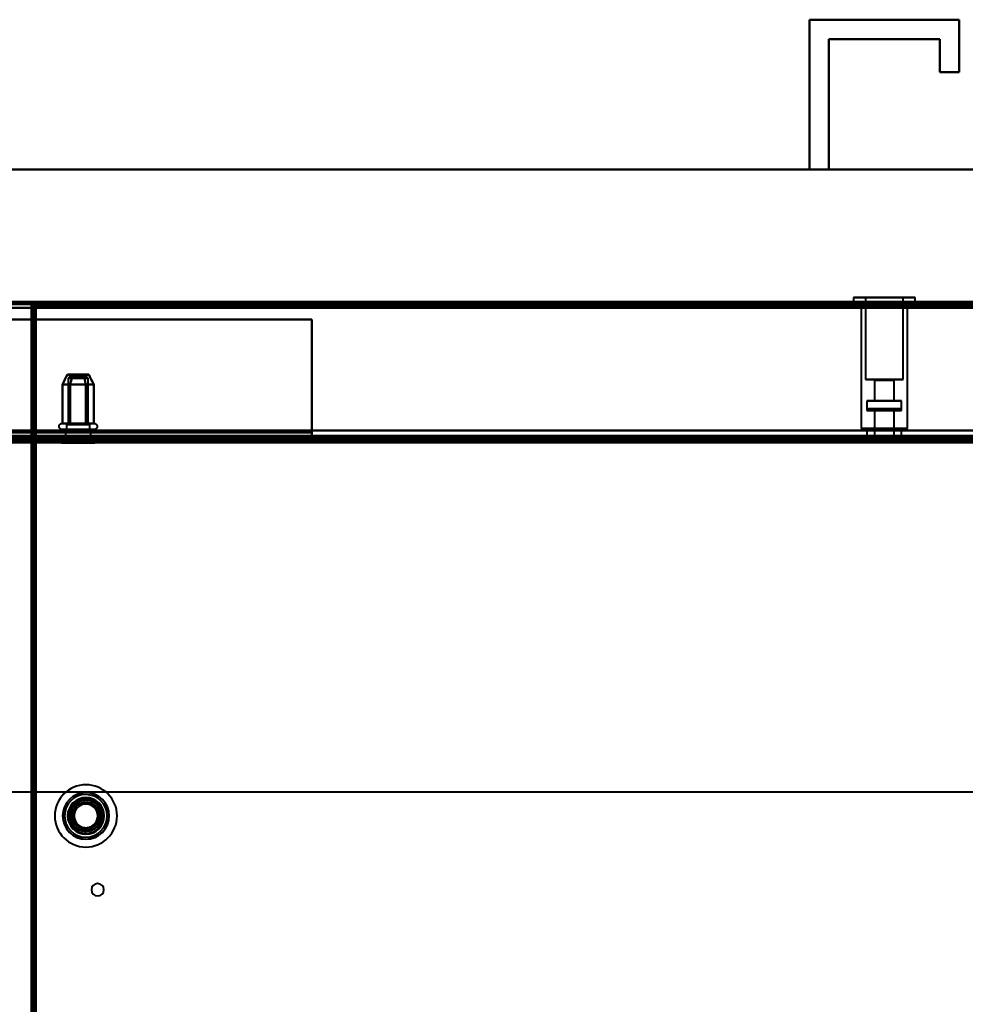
# Model space of a CAD drawing. Header units: millimetres. Extents: x -1352 to 2139, y -120 to 936.
# Tile 35 of 68: x -222 to 21, y 683 to 936. Entities that reach past the tile are written whole.
import ezdxf

# ---------------------------------------------------------------- set-up
doc = ezdxf.new("R2010")
doc.units = ezdxf.units.MM
doc.layers.add('A-GENM', color=13, linetype='Continuous', lineweight=40)
doc.layers.add('G-IMPT', color=8, linetype='Continuous', lineweight=40)

# ---------------------------------------------------------------- blocks, each defined once
blk = doc.blocks.new('NEXA 400 CALQUES_dwg-748074-Avant')
at = {"layer": 'G-IMPT'}
for p, q in [((534.4, 863.37), (-534.4, 863.37)), ((-219, 862.77), (-219, 128.97)), ((-218.4, 862.77), (-219, 862.77)), ((-219, 862.77), (-218.4, 862.77)), ((534.4, 863.37), (-218.4, 863.37)), ((-218.4, 863.37), (-218.4, 862.77)), ((-218.4, 862.77), (-218.4, 863.37)), ((-217.9, 862.87), (-217.9, 862.27)), ((-217.9, 862.27), (-217.9, 862.87)), ((-7.95, 864.47), (-7.95, 863.37)), ((3.05, 864.47), (-7.95, 864.47)), ((-7.95, 864.47), (3.05, 864.47)), ((3.05, 863.37), (-7.95, 863.37)), ((-7.95, 863.37), (3.05, 863.37)), ((-6, 863.37), (-6, 862.87)), ((0, 863.37), (-6, 863.37)), ((0, 863.37), (-6, 863.37)), ((-6, 862.87), (0, 862.87)), ((0, 862.87), (-6, 862.87)), ((-5.95, 863.37), (-5.95, 830.87)), ((-5.95, 863.37), (2.28, 863.37)), ((-4.85, 864.47), (-4.85, 843.47)), ((1.86, 864.47), (-4.85, 864.47)), ((-4.85, 864.47), (1.86, 864.47)), ((7.95, 864.47), (-3.05, 864.47)), ((-3.05, 864.47), (7.95, 864.47)), ((7.95, 863.37), (-3.05, 863.37)), ((-3.05, 863.37), (7.95, 863.37)), ((-2.28, 863.37), (5.95, 863.37)), ((4.85, 864.47), (-1.86, 864.47)), ((-1.86, 864.47), (4.85, 864.47)), ((6, 863.37), (0, 863.37)), ((0, 862.87), (6, 862.87)), ((6, 862.87), (0, 862.87)), ((4.85, 843.47), (4.85, 864.47)), ((5.95, 830.87), (5.95, 863.37)), ((6, 862.87), (6, 863.37)), ((7.95, 863.37), (7.95, 864.47)), ((-217.9, 862.27), (-218.5, 862.27)), ((-218.5, 862.27), (-217.9, 862.27)), ((-209.55, 843.76), (-209.55, 831.87)), ((-209.55, 843.76), (-205.73, 843.76)), ((-205.73, 843.76), (-209.55, 843.76)), ((-209.33, 844.76), (-209.33, 844.26)), ((-204.88, 844.76), (-209.33, 844.76)), ((-209.33, 844.76), (-204.88, 844.76)), ((-204.88, 844.26), (-209.33, 844.26)), ((-209.33, 844.26), (-204.88, 844.26)), ((-204.67, 844.76), (-209.12, 844.76)), ((-209.12, 844.76), (-204.67, 844.76)), ((-204.67, 844.26), (-209.12, 844.26)), ((-209.12, 844.26), (-204.67, 844.26)), ((-208.27, 843.76), (-204.45, 843.76)), ((-204.45, 843.76), (-208.27, 843.76)), ((-204.67, 844.26), (-204.67, 844.76)), ((-204.45, 831.87), (-204.45, 843.76)), ((1.86, 843.47), (-4.85, 843.47)), ((-4.85, 843.47), (1.86, 843.47)), ((-2.75, 843.47), (-2.55, 843.27)), ((1.05, 843.47), (-2.75, 843.47)), ((-2.75, 843.47), (1.05, 843.47)), ((-2.55, 843.27), (-2.55, 837.97)), ((0.98, 843.27), (-2.55, 843.27)), ((-2.55, 843.27), (0.98, 843.27)), ((4.85, 843.47), (-1.86, 843.47)), ((-1.86, 843.47), (4.85, 843.47)), ((2.75, 843.47), (-1.05, 843.47)), ((-1.05, 843.47), (2.75, 843.47)), ((2.55, 843.27), (-0.98, 843.27)), ((-0.98, 843.27), (2.55, 843.27)), ((2.55, 843.27), (2.75, 843.47)), ((2.55, 837.97), (2.55, 843.27)), ((-4.45, 837.97), (-4.45, 835.47)), ((1.7, 837.97), (-4.45, 837.97)), ((-4.45, 837.97), (1.7, 837.97)), ((0.98, 837.97), (-2.55, 837.97)), ((-2.55, 837.97), (0.98, 837.97)), ((4.45, 837.97), (-1.7, 837.97)), ((-1.7, 837.97), (4.45, 837.97)), ((2.55, 837.97), (-0.98, 837.97)), ((-0.98, 837.97), (2.55, 837.97)), ((4.45, 835.47), (4.45, 837.97)), ((-4.05, 835.87), (-4.45, 835.47)), ((0, 835.47), (-4.45, 835.47)), ((-4.45, 835.47), (1.7, 835.47)), ((0, 835.87), (-4.05, 835.87)), ((-4.05, 835.87), (0, 835.87)), ((-2.75, 835.87), (-2.55, 835.67)), ((0, 835.87), (-2.75, 835.87)), ((-2.75, 835.87), (0, 835.87)), ((-2.55, 835.67), (-2.55, 828.37)), ((0.98, 835.67), (-2.55, 835.67)), ((-2.55, 835.67), (0, 835.67)), ((-1.7, 835.47), (0, 835.47)), ((2.36, 835.67), (-0.98, 835.67)), ((2.75, 835.87), (0, 835.87)), ((4.05, 835.87), (0, 835.87)), ((0, 835.87), (2.75, 835.87)), ((0, 835.87), (4.05, 835.87)), ((0, 835.67), (2.36, 835.67)), ((0, 835.67), (2.55, 835.67)), ((4.45, 835.47), (0, 835.47)), ((0, 835.47), (4.45, 835.47)), ((2.55, 835.67), (0.98, 835.67)), ((2.55, 835.67), (2.36, 835.67)), ((2.55, 835.67), (2.75, 835.87)), ((2.55, 828.37), (2.55, 835.67)), ((4.45, 835.47), (4.05, 835.87)), ((-211.1, 832.17), (-209.05, 832.17)), ((-210.55, 832.17), (-204.95, 832.17)), ((-209.05, 832.17), (-202.9, 832.17)), ((-209.05, 830.59), (-211.1, 830.59)), ((-204.95, 830.59), (-210.55, 830.59)), ((-210.25, 830.59), (-210.25, 828.17)), ((-210.25, 830.59), (-204.19, 830.59)), ((-208.63, 830.59), (-210.25, 830.59)), ((-210, 831.87), (-210, 830.59)), ((-210, 831.87), (-205.5, 831.87)), ((-208.5, 831.87), (-210, 831.87)), ((-210, 830.59), (-204.4, 830.59)), ((-204.4, 830.59), (-210, 830.59)), ((-209.81, 830.59), (-203.75, 830.59)), ((-205.38, 830.59), (-209.81, 830.59)), ((-204, 831.87), (-209.6, 831.87)), ((-209.6, 830.59), (-204, 830.59)), ((-204, 830.59), (-209.6, 830.59)), ((-209.55, 831.87), (-205.73, 831.87)), ((-205.73, 831.87), (-209.55, 831.87)), ((-202.9, 830.59), (-209.05, 830.59)), ((-203.75, 830.59), (-208.63, 830.59)), ((-208.5, 831.87), (-204, 831.87)), ((-204.4, 831.87), (-208.5, 831.87)), ((-208.27, 831.87), (-204.45, 831.87)), ((-204.45, 831.87), (-208.27, 831.87)), ((-204, 830.59), (-204, 831.87)), ((-203.75, 828.17), (-203.75, 830.59)), ((-147, 829.97), (-147, 828.87)), ((-147, 828.87), (-147, 829.97)), ((-5.95, 830.87), (-5.55, 830.47)), ((-5.95, 830.87), (2.28, 830.87)), ((2.28, 830.87), (-5.95, 830.87)), ((2.13, 830.47), (-5.55, 830.47)), ((-5.55, 830.47), (2.13, 830.47)), ((-4.45, 830.47), (-4.45, 828.37)), ((1.7, 830.47), (-4.45, 830.47)), ((-4.45, 830.47), (1.7, 830.47)), ((-2.28, 830.87), (5.95, 830.87)), ((5.95, 830.87), (-2.28, 830.87)), ((5.55, 830.47), (-2.13, 830.47)), ((-2.13, 830.47), (5.55, 830.47)), ((4.45, 830.47), (-1.7, 830.47)), ((-1.7, 830.47), (4.45, 830.47)), ((4.45, 828.37), (4.45, 830.47)), ((5.55, 830.47), (5.95, 830.87)), ((-533.9, 828.37), (533.9, 828.37)), ((498.9, 827.87), (-498.9, 827.87)), ((-297, 828.87), (-147, 828.87)), ((-211.25, 828.37), (-211.25, 827.17)), ((-211.25, 828.37), (-204.88, 828.37)), ((-204.88, 828.37), (-211.25, 828.37)), ((-210.25, 828.17), (-211.25, 827.17)), ((-211.25, 827.17), (-204.88, 827.17)), ((-204.88, 827.17), (-211.25, 827.17)), ((-210.25, 828.17), (-205.38, 828.17)), ((-205.38, 828.17), (-210.25, 828.17)), ((-209.13, 828.37), (-202.75, 828.37)), ((-202.75, 828.37), (-209.13, 828.37)), ((-209.13, 827.17), (-202.75, 827.17)), ((-202.75, 827.17), (-209.13, 827.17)), ((-208.63, 828.17), (-203.75, 828.17)), ((-203.75, 828.17), (-208.63, 828.17)), ((-202.75, 827.17), (-203.75, 828.17)), ((-202.75, 827.17), (-202.75, 828.37)), ((-6, 828.87), (-6, 828.37)), ((0, 828.87), (-6, 828.87)), ((-6, 828.87), (0, 828.87)), ((6, 828.37), (-6, 828.37)), ((6, 828.37), (-6, 828.37)), ((-6, 828.37), (0, 828.37)), ((1.7, 828.37), (-4.45, 828.37)), ((-4.45, 828.37), (4.45, 828.37)), ((-4.45, 828.37), (4.45, 828.37)), ((2.55, 828.37), (-2.55, 828.37)), ((2.55, 828.37), (-2.55, 828.37)), ((-2.55, 828.37), (0.98, 828.37)), ((-2.1, 828.37), (-2.1, 827.87)), ((0, 828.37), (-2.1, 828.37)), ((0, 828.37), (-2.1, 828.37)), ((-2.1, 828.37), (2.1, 828.37)), ((-2.1, 828.37), (2.1, 828.37)), ((0, 827.87), (-2.1, 827.87)), ((-2.1, 827.87), (0, 827.87)), ((4.45, 828.37), (-1.7, 828.37)), ((-1.6, 827.87), (-1.6, 827.37)), ((0, 827.87), (-1.6, 827.87)), ((-1.6, 827.87), (1.6, 827.87)), ((-1.6, 827.87), (1.6, 827.87)), ((1.6, 827.37), (-1.6, 827.37)), ((1.6, 827.37), (-1.6, 827.37)), ((-1.6, 827.37), (0, 827.37)), ((-0.98, 828.37), (2.55, 828.37)), ((6, 828.87), (0, 828.87)), ((0, 828.87), (6, 828.87)), ((2.1, 828.37), (0, 828.37)), ((0, 828.37), (6, 828.37)), ((0, 828.37), (6, 828.37)), ((1.6, 827.87), (0, 827.87)), ((1.6, 827.87), (0, 827.87)), ((2.1, 827.87), (0, 827.87)), ((0, 827.87), (2.1, 827.87)), ((0, 827.37), (1.6, 827.37)), ((0, 827.37), (1.6, 827.37)), ((0.98, 828.37), (2.55, 828.37)), ((1.6, 827.37), (1.6, 827.87)), ((4.45, 828.37), (1.7, 828.37)), ((2.1, 827.87), (2.1, 828.37)), ((6, 828.37), (6, 828.87)), ((573.39, 737.43), (-573.39, 737.43))]:
    blk.add_line(p, q, dxfattribs=at)
at = {"layer": 'G-IMPT', "flags": 128}
for points in [[(-534.4, 863.37), (-267.2, 863.37), (0, 863.37), (267.2, 863.37), (534.4, 863.37)], [(534.4, 863.37), (267.2, 863.37), (0, 863.37), (-267.2, 863.37), (-534.4, 863.37)], [(534.4, 863.37), (267.2, 863.37), (0, 863.37), (-267.2, 863.37), (-534.4, 863.37)], [(-534.4, 863.37), (-267.2, 863.37), (0, 863.37), (267.2, 863.37), (534.4, 863.37)], [(534.4, 862.87), (267.2, 862.87), (0, 862.87), (-267.2, 862.87), (-534.4, 862.87)], [(-534.4, 862.87), (-267.2, 862.87), (0, 862.87), (267.2, 862.87), (534.4, 862.87)], [(-534.4, 862.77), (-267.2, 862.77), (0, 862.77), (267.2, 862.77), (534.4, 862.77)], [(534.4, 862.77), (267.2, 862.77), (0, 862.77), (-267.2, 862.77), (-534.4, 862.77)], [(534.4, 862.77), (267.2, 862.77), (0, 862.77), (-267.2, 862.77), (-534.4, 862.77)], [(-534.4, 862.77), (-267.2, 862.77), (0, 862.77), (267.2, 862.77), (534.4, 862.77)], [(-534.4, 862.77), (-267.2, 862.77), (0, 862.77), (267.2, 862.77), (534.4, 862.77)], [(534.4, 862.77), (267.2, 862.77), (0, 862.77), (-267.2, 862.77), (-534.4, 862.77)], [(-219, 128.97), (-219, 312.42), (-219, 495.87), (-219, 679.32), (-219, 862.77)], [(-219, 862.77), (-218.88, 862.77), (-218.75, 862.77), (-218.63, 862.77), (-218.5, 862.77)], [(-219, 128.97), (-219, 312.42), (-219, 495.87), (-219, 679.32), (-219, 862.77)], [(-219, 862.77), (-219, 679.32), (-219, 495.87), (-219, 312.42), (-219, 128.97)], [(-218.5, 862.77), (-218.63, 862.77), (-218.75, 862.77), (-218.88, 862.77), (-219, 862.77)], [(-219, 862.77), (-219, 679.32), (-219, 495.87), (-219, 312.42), (-219, 128.97)], [(-218.5, 862.77), (-218.5, 862.65), (-218.5, 862.52), (-218.5, 862.4), (-218.5, 862.27)], [(-218.5, 862.27), (-218.5, 862.4), (-218.5, 862.52), (-218.5, 862.65), (-218.5, 862.77)], [(-218.5, 862.77), (-218.5, 679.32), (-218.5, 495.87), (-218.5, 312.42), (-218.5, 128.97)], [(-218.45, 862.77), (-218.46, 862.77), (-218.48, 862.77), (-218.49, 862.77), (-218.5, 862.77)], [(-218.4, 862.77), (-218.41, 862.77), (-218.43, 862.77), (-218.44, 862.77), (-218.45, 862.77)], [(-218.4, 862.87), (-218.4, 863), (-218.4, 863.12), (-218.4, 863.25), (-218.4, 863.37)], [(-218.4, 863.37), (-30.2, 863.37), (158, 863.37), (346.2, 863.37), (534.4, 863.37)], [(-218.4, 863.37), (-218.4, 863.25), (-218.4, 863.12), (-218.4, 863), (-218.4, 862.87)], [(-218.4, 863.37), (-30.2, 863.37), (158, 863.37), (346.2, 863.37), (534.4, 863.37)], [(534.4, 863.37), (346.2, 863.37), (158, 863.37), (-30.2, 863.37), (-218.4, 863.37)], [(534.4, 863.37), (346.2, 863.37), (158, 863.37), (-30.2, 863.37), (-218.4, 863.37)], [(-217.9, 862.87), (-218.02, 862.87), (-218.15, 862.87), (-218.27, 862.87), (-218.4, 862.87)], [(-218.4, 862.87), (-218.27, 862.87), (-218.15, 862.87), (-218.02, 862.87), (-217.9, 862.87)], [(534.4, 862.87), (346.2, 862.87), (158, 862.87), (-30.2, 862.87), (-218.4, 862.87)], [(-218.4, 862.87), (-218.4, 862.86), (-218.4, 862.85), (-218.4, 862.83), (-218.4, 862.82)], [(-218.4, 862.82), (-218.4, 862.81), (-218.4, 862.8), (-218.4, 862.78), (-218.4, 862.77)], [(-218.4, 862.77), (-30.2, 862.77), (158, 862.77), (346.2, 862.77), (534.4, 862.77)], [(-218.4, 128.97), (-218.4, 312.42), (-218.4, 495.87), (-218.4, 679.32), (-218.4, 862.77)], [(-218.4, 128.97), (-218.4, 312.42), (-218.4, 495.87), (-218.4, 679.32), (-218.4, 862.77)], [(-218.4, 862.77), (-30.2, 862.77), (158, 862.77), (346.2, 862.77), (534.4, 862.77)], [(534.4, 862.77), (346.2, 862.77), (158, 862.77), (-30.2, 862.77), (-218.4, 862.77)], [(-218.4, 862.77), (-218.4, 679.32), (-218.4, 495.87), (-218.4, 312.42), (-218.4, 128.97)], [(533.9, 862.87), (345.95, 862.87), (158, 862.87), (-29.95, 862.87), (-217.9, 862.87)], [(533.9, 862.87), (345.95, 862.87), (158, 862.87), (-29.95, 862.87), (-217.9, 862.87)], [(-217.9, 862.87), (-217.9, 862.75), (-217.9, 862.62), (-217.9, 862.5), (-217.9, 862.37)], [(-217.9, 862.87), (-29.95, 862.87), (158, 862.87), (345.95, 862.87), (533.9, 862.87)], [(-217.9, 862.87), (-29.95, 862.87), (158, 862.87), (345.95, 862.87), (533.9, 862.87)], [(533.9, 862.87), (345.95, 862.87), (158, 862.87), (-29.95, 862.87), (-217.9, 862.87)], [(-217.9, 862.37), (-217.9, 862.5), (-217.9, 862.62), (-217.9, 862.75), (-217.9, 862.87)], [(-217.9, 862.87), (-29.95, 862.87), (158, 862.87), (345.95, 862.87), (533.9, 862.87)], [(533.9, 861.87), (266.95, 861.87), (0, 861.87), (-266.95, 861.87), (-533.9, 861.87)], [(533.9, 861.87), (266.95, 861.87), (0, 861.87), (-266.95, 861.87), (-533.9, 861.87)], [(-533.9, 861.87), (-266.95, 861.87), (0, 861.87), (266.95, 861.87), (533.9, 861.87)], [(-533.9, 861.87), (-266.95, 861.87), (0, 861.87), (266.95, 861.87), (533.9, 861.87)], [(-533.9, 861.87), (-266.95, 861.87), (0, 861.87), (266.95, 861.87), (533.9, 861.87)], [(-533.9, 861.87), (-266.95, 861.87), (0, 861.87), (266.95, 861.87), (533.9, 861.87)], [(533.9, 861.87), (266.95, 861.87), (0, 861.87), (-266.95, 861.87), (-533.9, 861.87)], [(533.9, 861.87), (266.95, 861.87), (0, 861.87), (-266.95, 861.87), (-533.9, 861.87)], [(-218.5, 862.27), (-218.5, 679.07), (-218.5, 495.87), (-218.5, 312.67), (-218.5, 129.47)], [(-218, 862.27), (-218.13, 862.27), (-218.25, 862.27), (-218.38, 862.27), (-218.5, 862.27)], [(-218.5, 862.27), (-218.5, 679.07), (-218.5, 495.87), (-218.5, 312.67), (-218.5, 129.47)], [(-218.5, 129.47), (-218.5, 312.67), (-218.5, 495.87), (-218.5, 679.07), (-218.5, 862.27)], [(-218.5, 862.27), (-218.38, 862.27), (-218.25, 862.27), (-218.13, 862.27), (-218, 862.27)], [(-218.5, 129.47), (-218.5, 312.67), (-218.5, 495.87), (-218.5, 679.07), (-218.5, 862.27)], [(-218.5, 862.27), (-218.5, 679.07), (-218.5, 495.87), (-218.5, 312.67), (-218.5, 129.47)], [(-218.5, 129.47), (-218.5, 312.67), (-218.5, 495.87), (-218.5, 679.07), (-218.5, 862.27)], [(-218, 129.47), (-218, 312.67), (-218, 495.87), (-218, 679.07), (-218, 862.27)], [(-218, 129.47), (-218, 312.67), (-218, 495.87), (-218, 679.07), (-218, 862.27)], [(-218, 862.27), (-218, 679.07), (-218, 495.87), (-218, 312.67), (-218, 129.47)], [(-218, 862.27), (-217.99, 862.27), (-217.98, 862.27), (-217.96, 862.27), (-217.95, 862.27)], [(-217.95, 862.27), (-217.94, 862.27), (-217.92, 862.27), (-217.91, 862.27), (-217.9, 862.27)], [(-217.9, 862.37), (-29.95, 862.37), (158, 862.37), (345.95, 862.37), (533.9, 862.37)], [(-217.9, 862.37), (-29.95, 862.37), (158, 862.37), (345.95, 862.37), (533.9, 862.37)], [(533.9, 862.37), (345.95, 862.37), (158, 862.37), (-29.95, 862.37), (-217.9, 862.37)], [(-217.9, 862.32), (-217.9, 862.33), (-217.9, 862.35), (-217.9, 862.36), (-217.9, 862.37)], [(-217.9, 862.27), (-217.9, 862.28), (-217.9, 862.3), (-217.9, 862.31), (-217.9, 862.32)], [(533.9, 862.27), (345.95, 862.27), (158, 862.27), (-29.95, 862.27), (-217.9, 862.27)], [(-217.9, 862.27), (-217.9, 679.07), (-217.9, 495.87), (-217.9, 312.67), (-217.9, 129.47)], [(-217.9, 129.47), (-217.9, 312.67), (-217.9, 495.87), (-217.9, 679.07), (-217.9, 862.27)], [(-217.9, 862.27), (-29.95, 862.27), (158, 862.27), (345.95, 862.27), (533.9, 862.27)], [(-217.9, 862.27), (-217.9, 679.07), (-217.9, 495.87), (-217.9, 312.67), (-217.9, 129.47)], [(533.9, 862.27), (345.95, 862.27), (158, 862.27), (-29.95, 862.27), (-217.9, 862.27)], [(-147, 858.87), (-184.5, 858.87), (-222, 858.87), (-259.5, 858.87), (-297, 858.87)], [(-147, 858.87), (-184.5, 858.87), (-222, 858.87), (-259.5, 858.87), (-297, 858.87)], [(-297, 858.87), (-259.5, 858.87), (-222, 858.87), (-184.5, 858.87), (-147, 858.87)], [(-297, 858.87), (-259.5, 858.87), (-222, 858.87), (-184.5, 858.87), (-147, 858.87)], [(-147, 829.97), (-147, 837.2), (-147, 844.42), (-147, 851.65), (-147, 858.87)], [(-147, 858.87), (-147, 851.65), (-147, 844.42), (-147, 837.2), (-147, 829.97)], [(-147, 829.92), (-147, 837.16), (-147, 844.4), (-147, 851.63), (-147, 858.87)], [(-147, 858.87), (-147, 851.65), (-147, 844.42), (-147, 837.2), (-147, 829.97)], [(-211.04, 842.17), (-210.71, 842.82), (-210.38, 843.46), (-210.04, 844.11), (-209.71, 844.76)], [(-209.71, 844.76), (-210.04, 844.11), (-210.38, 843.46), (-210.71, 842.82), (-211.04, 842.17)], [(-209.02, 842.17), (-208.85, 842.82), (-208.69, 843.46), (-208.52, 844.11), (-208.35, 844.76)], [(-208.35, 844.76), (-208.52, 844.11), (-208.69, 843.46), (-208.85, 842.82), (-209.02, 842.17)], [(-209.02, 842.17), (-208.85, 842.82), (-208.69, 843.46), (-208.52, 844.11), (-208.35, 844.76)], [(-208.35, 844.76), (-208.52, 844.11), (-208.69, 843.46), (-208.85, 842.82), (-209.02, 842.17)], [(-205.65, 844.76), (-205.48, 844.11), (-205.31, 843.46), (-205.15, 842.82), (-204.98, 842.17)], [(-204.98, 842.17), (-205.15, 842.82), (-205.31, 843.46), (-205.48, 844.11), (-205.65, 844.76)], [(-205.65, 844.76), (-205.48, 844.11), (-205.31, 843.46), (-205.15, 842.82), (-204.98, 842.17)], [(-204.98, 842.17), (-205.15, 842.82), (-205.31, 843.46), (-205.48, 844.11), (-205.65, 844.76)], [(-202.96, 842.17), (-203.29, 842.82), (-203.62, 843.46), (-203.96, 844.11), (-204.29, 844.76)], [(-204.29, 844.76), (-203.96, 844.11), (-203.62, 843.46), (-203.29, 842.82), (-202.96, 842.17)], [(-209.02, 842.17), (-209.53, 842.17), (-210.03, 842.17), (-210.54, 842.17), (-211.04, 842.17)], [(-211.04, 842.17), (-210.54, 842.17), (-210.03, 842.17), (-209.53, 842.17), (-209.02, 842.17)], [(-211.04, 842.17), (-210.54, 842.17), (-210.03, 842.17), (-209.53, 842.17), (-209.02, 842.17)], [(-211.04, 832.17), (-211.04, 834.67), (-211.04, 837.17), (-211.04, 839.67), (-211.04, 842.17)], [(-209.02, 842.17), (-209.53, 842.17), (-210.03, 842.17), (-210.54, 842.17), (-211.04, 842.17)], [(-211.04, 842.17), (-211.04, 839.67), (-211.04, 837.17), (-211.04, 834.67), (-211.04, 832.17)], [(-204.98, 842.17), (-205.99, 842.17), (-207, 842.17), (-208.01, 842.17), (-209.02, 842.17)], [(-209.02, 842.17), (-208.01, 842.17), (-207, 842.17), (-205.99, 842.17), (-204.98, 842.17)], [(-209.02, 842.17), (-208.01, 842.17), (-207, 842.17), (-205.99, 842.17), (-204.98, 842.17)], [(-209.02, 832.17), (-209.02, 834.67), (-209.02, 837.17), (-209.02, 839.67), (-209.02, 842.17)], [(-209.02, 842.17), (-209.02, 839.67), (-209.02, 837.17), (-209.02, 834.67), (-209.02, 832.17)], [(-209.02, 832.17), (-209.02, 834.67), (-209.02, 837.17), (-209.02, 839.67), (-209.02, 842.17)], [(-204.98, 842.17), (-205.99, 842.17), (-207, 842.17), (-208.01, 842.17), (-209.02, 842.17)], [(-209.02, 842.17), (-209.02, 839.67), (-209.02, 837.17), (-209.02, 834.67), (-209.02, 832.17)], [(-204.98, 842.17), (-204.47, 842.17), (-203.97, 842.17), (-203.46, 842.17), (-202.96, 842.17)], [(-202.96, 842.17), (-203.46, 842.17), (-203.97, 842.17), (-204.47, 842.17), (-204.98, 842.17)], [(-204.98, 842.17), (-204.98, 839.67), (-204.98, 837.17), (-204.98, 834.67), (-204.98, 832.17)], [(-204.98, 832.17), (-204.98, 834.67), (-204.98, 837.17), (-204.98, 839.67), (-204.98, 842.17)], [(-202.96, 842.17), (-203.46, 842.17), (-203.97, 842.17), (-204.47, 842.17), (-204.98, 842.17)], [(-204.98, 842.17), (-204.98, 839.67), (-204.98, 837.17), (-204.98, 834.67), (-204.98, 832.17)], [(-204.98, 842.17), (-204.47, 842.17), (-203.97, 842.17), (-203.46, 842.17), (-202.96, 842.17)], [(-204.98, 832.17), (-204.98, 834.67), (-204.98, 837.17), (-204.98, 839.67), (-204.98, 842.17)], [(-202.96, 832.17), (-202.96, 834.67), (-202.96, 837.17), (-202.96, 839.67), (-202.96, 842.17)], [(-202.96, 842.17), (-202.96, 839.67), (-202.96, 837.17), (-202.96, 834.67), (-202.96, 832.17)], [(-211.1, 830.59), (-211.13, 830.59), (-211.16, 830.59), (-211.19, 830.59), (-211.23, 830.6), (-211.26, 830.6), (-211.29, 830.61), (-211.32, 830.62), (-211.35, 830.63), (-211.38, 830.64), (-211.41, 830.65), (-211.44, 830.66), (-211.47, 830.68), (-211.49, 830.69), (-211.52, 830.71), (-211.55, 830.73), (-211.57, 830.74), (-211.6, 830.76), (-211.62, 830.78), (-211.64, 830.8), (-211.67, 830.83), (-211.69, 830.85), (-211.71, 830.87), (-211.73, 830.9), (-211.75, 830.92), (-211.77, 830.95), (-211.78, 830.98), (-211.8, 831.01), (-211.81, 831.03), (-211.82, 831.06), (-211.84, 831.09), (-211.85, 831.12), (-211.86, 831.15), (-211.87, 831.18), (-211.87, 831.21), (-211.88, 831.24), (-211.88, 831.27), (-211.89, 831.31), (-211.89, 831.34), (-211.89, 831.37), (-211.89, 831.4), (-211.89, 831.43), (-211.89, 831.46), (-211.88, 831.5), (-211.88, 831.53), (-211.87, 831.56), (-211.86, 831.59), (-211.85, 831.62), (-211.84, 831.65), (-211.83, 831.68), (-211.82, 831.71), (-211.81, 831.74), (-211.79, 831.76), (-211.77, 831.79), (-211.76, 831.82), (-211.74, 831.84), (-211.72, 831.87), (-211.7, 831.89), (-211.68, 831.92), (-211.66, 831.94), (-211.63, 831.96), (-211.61, 831.98), (-211.59, 832), (-211.56, 832.02), (-211.53, 832.04), (-211.51, 832.05), (-211.48, 832.07), (-211.45, 832.09), (-211.42, 832.1), (-211.39, 832.11), (-211.36, 832.12), (-211.33, 832.13), (-211.3, 832.14), (-211.27, 832.15), (-211.24, 832.16), (-211.21, 832.16), (-211.18, 832.16), (-211.15, 832.17), (-211.12, 832.17), (-211.1, 832.17)], [(-211.1, 832.17), (-211.1, 832.17), (-211.09, 832.17), (-211.07, 832.17), (-211.05, 832.17), (-211.02, 832.17), (-210.98, 832.17), (-210.94, 832.17), (-210.89, 832.17), (-210.84, 832.17), (-210.78, 832.17), (-210.71, 832.17), (-210.64, 832.17), (-210.56, 832.17), (-210.47, 832.17), (-210.38, 832.17), (-210.29, 832.17), (-210.19, 832.17), (-210.08, 832.17), (-209.97, 832.17), (-209.86, 832.17), (-209.74, 832.17), (-209.61, 832.17), (-209.48, 832.17), (-209.35, 832.17), (-209.22, 832.17), (-209.08, 832.17), (-209.05, 832.17)], [(-204.95, 832.17), (-205.09, 832.17), (-205.24, 832.17), (-205.39, 832.17), (-205.54, 832.17), (-205.7, 832.17), (-205.85, 832.17), (-206.01, 832.17), (-206.17, 832.17), (-206.33, 832.17), (-206.49, 832.17), (-206.66, 832.17), (-206.82, 832.17), (-206.99, 832.17), (-207.15, 832.17), (-207.31, 832.17), (-207.48, 832.17), (-207.64, 832.17), (-207.8, 832.17), (-207.96, 832.17), (-208.12, 832.17), (-208.28, 832.17), (-208.43, 832.17), (-208.58, 832.17), (-208.73, 832.17), (-208.88, 832.17), (-209.02, 832.17), (-209.17, 832.17), (-209.3, 832.17), (-209.44, 832.17), (-209.57, 832.17), (-209.69, 832.17), (-209.81, 832.17), (-209.93, 832.17), (-210.04, 832.17), (-210.15, 832.17), (-210.25, 832.17), (-210.35, 832.17), (-210.44, 832.17), (-210.53, 832.17), (-210.61, 832.17), (-210.68, 832.17), (-210.75, 832.17), (-210.82, 832.17), (-210.87, 832.17), (-210.92, 832.17), (-210.97, 832.17), (-211.01, 832.17), (-211.04, 832.17), (-211.06, 832.17), (-211.08, 832.17), (-211.09, 832.17), (-211.1, 832.17)], [(-209.02, 832.17), (-209.53, 832.17), (-210.03, 832.17), (-210.54, 832.17), (-211.04, 832.17)], [(-211.04, 832.17), (-210.54, 832.17), (-210.03, 832.17), (-209.53, 832.17), (-209.02, 832.17)], [(-209.05, 832.17), (-208.91, 832.17), (-208.76, 832.17), (-208.61, 832.17), (-208.46, 832.17), (-208.3, 832.17), (-208.15, 832.17), (-207.99, 832.17), (-207.83, 832.17), (-207.67, 832.17), (-207.51, 832.17), (-207.34, 832.17), (-207.18, 832.17), (-207.01, 832.17), (-206.85, 832.17), (-206.69, 832.17), (-206.52, 832.17), (-206.36, 832.17), (-206.2, 832.17), (-206.04, 832.17), (-205.88, 832.17), (-205.72, 832.17), (-205.57, 832.17), (-205.42, 832.17), (-205.27, 832.17), (-205.12, 832.17), (-204.98, 832.17), (-204.83, 832.17), (-204.7, 832.17), (-204.56, 832.17), (-204.43, 832.17), (-204.31, 832.17), (-204.19, 832.17), (-204.07, 832.17), (-203.96, 832.17), (-203.85, 832.17), (-203.75, 832.17), (-203.65, 832.17), (-203.56, 832.17), (-203.47, 832.17), (-203.39, 832.17), (-203.32, 832.17), (-203.25, 832.17), (-203.18, 832.17), (-203.13, 832.17), (-203.08, 832.17), (-203.03, 832.17), (-202.99, 832.17), (-202.96, 832.17), (-202.94, 832.17), (-202.92, 832.17), (-202.91, 832.17), (-202.9, 832.17)], [(-204.98, 832.17), (-205.99, 832.17), (-207, 832.17), (-208.01, 832.17), (-209.02, 832.17)], [(-209.02, 832.17), (-208.01, 832.17), (-207, 832.17), (-205.99, 832.17), (-204.98, 832.17)], [(-204.98, 832.17), (-204.47, 832.17), (-203.97, 832.17), (-203.46, 832.17), (-202.96, 832.17)], [(-202.96, 832.17), (-203.46, 832.17), (-203.97, 832.17), (-204.47, 832.17), (-204.98, 832.17)], [(-202.9, 832.17), (-202.9, 832.17), (-202.91, 832.17), (-202.93, 832.17), (-202.95, 832.17), (-202.98, 832.17), (-203.02, 832.17), (-203.06, 832.17), (-203.11, 832.17), (-203.16, 832.17), (-203.22, 832.17), (-203.29, 832.17), (-203.36, 832.17), (-203.44, 832.17), (-203.53, 832.17), (-203.62, 832.17), (-203.71, 832.17), (-203.81, 832.17), (-203.92, 832.17), (-204.03, 832.17), (-204.14, 832.17), (-204.26, 832.17), (-204.39, 832.17), (-204.52, 832.17), (-204.65, 832.17), (-204.78, 832.17), (-204.92, 832.17), (-204.95, 832.17)], [(-202.9, 832.17), (-202.87, 832.17), (-202.84, 832.17), (-202.81, 832.16), (-202.77, 832.16), (-202.74, 832.15), (-202.71, 832.15), (-202.68, 832.14), (-202.65, 832.13), (-202.62, 832.12), (-202.59, 832.11), (-202.56, 832.09), (-202.53, 832.08), (-202.51, 832.06), (-202.48, 832.05), (-202.45, 832.03), (-202.43, 832.01), (-202.4, 831.99), (-202.38, 831.97), (-202.36, 831.95), (-202.33, 831.93), (-202.31, 831.91), (-202.29, 831.88), (-202.27, 831.86), (-202.25, 831.83), (-202.23, 831.8), (-202.22, 831.78), (-202.2, 831.75), (-202.19, 831.72), (-202.18, 831.69), (-202.16, 831.66), (-202.15, 831.63), (-202.14, 831.6), (-202.13, 831.57), (-202.13, 831.54), (-202.12, 831.51), (-202.12, 831.48), (-202.11, 831.45), (-202.11, 831.42), (-202.11, 831.39), (-202.11, 831.35), (-202.11, 831.32), (-202.11, 831.29), (-202.12, 831.26), (-202.12, 831.23), (-202.13, 831.2), (-202.14, 831.17), (-202.15, 831.14), (-202.16, 831.11), (-202.17, 831.08), (-202.18, 831.05), (-202.19, 831.02), (-202.21, 830.99), (-202.23, 830.96), (-202.24, 830.94), (-202.26, 830.91), (-202.28, 830.89), (-202.3, 830.86), (-202.32, 830.84), (-202.34, 830.82), (-202.37, 830.79), (-202.39, 830.77), (-202.41, 830.75), (-202.44, 830.74), (-202.47, 830.72), (-202.49, 830.7), (-202.52, 830.68), (-202.55, 830.67), (-202.58, 830.66), (-202.61, 830.64), (-202.64, 830.63), (-202.67, 830.62), (-202.7, 830.61), (-202.73, 830.61), (-202.76, 830.6), (-202.79, 830.6), (-202.82, 830.59), (-202.85, 830.59), (-202.88, 830.59), (-202.9, 830.59)], [(-534.4, 830.37), (-267.2, 830.37), (0, 830.37), (267.2, 830.37), (534.4, 830.37)], [(534.4, 830.37), (267.2, 830.37), (0, 830.37), (-267.2, 830.37), (-534.4, 830.37)], [(534.4, 830.37), (267.2, 830.37), (0, 830.37), (-267.2, 830.37), (-534.4, 830.37)], [(-534.4, 830.37), (-267.2, 830.37), (0, 830.37), (267.2, 830.37), (534.4, 830.37)], [(-533.9, 830.37), (-266.95, 830.37), (0, 830.37), (266.95, 830.37), (533.9, 830.37)], [(533.9, 830.37), (266.95, 830.37), (0, 830.37), (-266.95, 830.37), (-533.9, 830.37)], [(533.9, 830.37), (266.95, 830.37), (0, 830.37), (-266.95, 830.37), (-533.9, 830.37)], [(-533.9, 830.37), (-266.95, 830.37), (0, 830.37), (266.95, 830.37), (533.9, 830.37)], [(-297, 829.97), (-259.5, 829.97), (-222, 829.97), (-184.5, 829.97), (-147, 829.97)], [(-147, 829.97), (-184.5, 829.97), (-222, 829.97), (-259.5, 829.97), (-297, 829.97)], [(-147, 829.97), (-184.5, 829.97), (-222, 829.97), (-259.5, 829.97), (-297, 829.97)], [(-297, 829.87), (-259.5, 829.87), (-222, 829.87), (-184.5, 829.87), (-147, 829.87)], [(-147, 829.87), (-184.5, 829.87), (-222, 829.87), (-259.5, 829.87), (-297, 829.87)], [(-297, 829.87), (-259.5, 829.87), (-222, 829.87), (-184.5, 829.87), (-147, 829.87)], [(-211.1, 830.59), (-211.1, 830.59), (-211.09, 830.59), (-211.07, 830.59), (-211.05, 830.59), (-211.02, 830.59), (-210.98, 830.59), (-210.94, 830.59), (-210.89, 830.59), (-210.84, 830.59), (-210.78, 830.59), (-210.71, 830.59), (-210.64, 830.59), (-210.56, 830.59), (-210.47, 830.59), (-210.38, 830.59), (-210.29, 830.59), (-210.19, 830.59), (-210.08, 830.59), (-209.97, 830.59), (-209.86, 830.59), (-209.74, 830.59), (-209.61, 830.59), (-209.48, 830.59), (-209.35, 830.59), (-209.22, 830.59), (-209.08, 830.59), (-208.93, 830.59), (-208.79, 830.59), (-208.64, 830.59), (-208.49, 830.59), (-208.33, 830.59), (-208.18, 830.59), (-208.02, 830.59), (-207.86, 830.59), (-207.7, 830.59), (-207.53, 830.59), (-207.37, 830.59), (-207.21, 830.59), (-207.04, 830.59), (-206.88, 830.59), (-206.72, 830.59), (-206.55, 830.59), (-206.39, 830.59), (-206.23, 830.59), (-206.07, 830.59), (-205.91, 830.59), (-205.75, 830.59), (-205.6, 830.59), (-205.44, 830.59), (-205.29, 830.59), (-205.15, 830.59), (-205, 830.59), (-204.95, 830.59)], [(-209.05, 830.59), (-209.19, 830.59), (-209.33, 830.59), (-209.46, 830.59), (-209.59, 830.59), (-209.71, 830.59), (-209.84, 830.59), (-209.95, 830.59), (-210.06, 830.59), (-210.17, 830.59), (-210.27, 830.59), (-210.37, 830.59), (-210.46, 830.59), (-210.54, 830.59), (-210.62, 830.59), (-210.7, 830.59), (-210.76, 830.59), (-210.83, 830.59), (-210.88, 830.59), (-210.93, 830.59), (-210.98, 830.59), (-211.01, 830.59), (-211.04, 830.59), (-211.07, 830.59), (-211.08, 830.59), (-211.1, 830.59), (-211.1, 830.59)], [(-211.04, 829.87), (-211.04, 830.05), (-211.04, 830.23), (-211.04, 830.41), (-211.04, 830.59)], [(-211.04, 830.59), (-210.54, 830.59), (-210.03, 830.59), (-209.53, 830.59), (-209.02, 830.59)], [(-209.02, 830.59), (-209.53, 830.59), (-210.03, 830.59), (-210.54, 830.59), (-211.04, 830.59)], [(-211.04, 830.59), (-211.04, 830.41), (-211.04, 830.23), (-211.04, 830.05), (-211.04, 829.87)], [(-209.02, 829.87), (-209.53, 829.87), (-210.03, 829.87), (-210.54, 829.87), (-211.04, 829.87)], [(-211.04, 829.87), (-210.54, 829.87), (-210.03, 829.87), (-209.53, 829.87), (-209.02, 829.87)], [(-209.02, 829.87), (-209.53, 829.87), (-210.03, 829.87), (-210.54, 829.87), (-211.04, 829.87)], [(-211.04, 829.87), (-210.54, 829.87), (-210.03, 829.87), (-209.53, 829.87), (-209.02, 829.87)], [(-202.9, 830.59), (-202.9, 830.59), (-202.91, 830.59), (-202.93, 830.59), (-202.95, 830.59), (-202.98, 830.59), (-203.02, 830.59), (-203.06, 830.59), (-203.11, 830.59), (-203.16, 830.59), (-203.22, 830.59), (-203.29, 830.59), (-203.36, 830.59), (-203.44, 830.59), (-203.53, 830.59), (-203.62, 830.59), (-203.71, 830.59), (-203.81, 830.59), (-203.92, 830.59), (-204.03, 830.59), (-204.14, 830.59), (-204.26, 830.59), (-204.39, 830.59), (-204.52, 830.59), (-204.65, 830.59), (-204.78, 830.59), (-204.92, 830.59), (-205.07, 830.59), (-205.21, 830.59), (-205.36, 830.59), (-205.51, 830.59), (-205.67, 830.59), (-205.82, 830.59), (-205.98, 830.59), (-206.14, 830.59), (-206.3, 830.59), (-206.47, 830.59), (-206.63, 830.59), (-206.79, 830.59), (-206.96, 830.59), (-207.12, 830.59), (-207.28, 830.59), (-207.45, 830.59), (-207.61, 830.59), (-207.77, 830.59), (-207.93, 830.59), (-208.09, 830.59), (-208.25, 830.59), (-208.4, 830.59), (-208.56, 830.59), (-208.71, 830.59), (-208.85, 830.59), (-209, 830.59), (-209.05, 830.59)], [(-209.02, 829.87), (-209.02, 830.05), (-209.02, 830.23), (-209.02, 830.41), (-209.02, 830.59)], [(-209.02, 830.59), (-208.01, 830.59), (-207, 830.59), (-205.99, 830.59), (-204.98, 830.59)], [(-209.02, 830.59), (-209.02, 830.41), (-209.02, 830.23), (-209.02, 830.05), (-209.02, 829.87)], [(-209.02, 829.87), (-209.02, 830.05), (-209.02, 830.23), (-209.02, 830.41), (-209.02, 830.59)], [(-204.98, 830.59), (-205.99, 830.59), (-207, 830.59), (-208.01, 830.59), (-209.02, 830.59)], [(-209.02, 830.59), (-209.02, 830.41), (-209.02, 830.23), (-209.02, 830.05), (-209.02, 829.87)], [(-204.98, 829.87), (-205.99, 829.87), (-207, 829.87), (-208.01, 829.87), (-209.02, 829.87)], [(-209.02, 829.87), (-208.01, 829.87), (-207, 829.87), (-205.99, 829.87), (-204.98, 829.87)], [(-204.98, 829.87), (-205.99, 829.87), (-207, 829.87), (-208.01, 829.87), (-209.02, 829.87)], [(-209.02, 829.87), (-208.01, 829.87), (-207, 829.87), (-205.99, 829.87), (-204.98, 829.87)], [(-204.98, 830.59), (-204.98, 830.41), (-204.98, 830.23), (-204.98, 830.05), (-204.98, 829.87)], [(-204.98, 829.87), (-204.98, 830.05), (-204.98, 830.23), (-204.98, 830.41), (-204.98, 830.59)], [(-202.96, 830.59), (-203.46, 830.59), (-203.97, 830.59), (-204.47, 830.59), (-204.98, 830.59)], [(-204.98, 830.59), (-204.98, 830.41), (-204.98, 830.23), (-204.98, 830.05), (-204.98, 829.87)], [(-204.98, 829.87), (-204.98, 830.05), (-204.98, 830.23), (-204.98, 830.41), (-204.98, 830.59)], [(-204.98, 830.59), (-204.47, 830.59), (-203.97, 830.59), (-203.46, 830.59), (-202.96, 830.59)], [(-204.98, 829.87), (-204.47, 829.87), (-203.97, 829.87), (-203.46, 829.87), (-202.96, 829.87)], [(-202.96, 829.87), (-203.46, 829.87), (-203.97, 829.87), (-204.47, 829.87), (-204.98, 829.87)], [(-204.98, 829.87), (-204.47, 829.87), (-203.97, 829.87), (-203.46, 829.87), (-202.96, 829.87)], [(-202.96, 829.87), (-203.46, 829.87), (-203.97, 829.87), (-204.47, 829.87), (-204.98, 829.87)], [(-204.95, 830.59), (-204.81, 830.59), (-204.67, 830.59), (-204.54, 830.59), (-204.41, 830.59), (-204.29, 830.59), (-204.16, 830.59), (-204.05, 830.59), (-203.94, 830.59), (-203.83, 830.59), (-203.73, 830.59), (-203.63, 830.59), (-203.54, 830.59), (-203.46, 830.59), (-203.38, 830.59), (-203.3, 830.59), (-203.24, 830.59), (-203.17, 830.59), (-203.12, 830.59), (-203.07, 830.59), (-203.02, 830.59), (-202.99, 830.59), (-202.96, 830.59), (-202.93, 830.59), (-202.92, 830.59), (-202.9, 830.59), (-202.9, 830.59)], [(-202.96, 829.87), (-202.96, 830.05), (-202.96, 830.23), (-202.96, 830.41), (-202.96, 830.59)], [(-202.96, 830.59), (-202.96, 830.41), (-202.96, 830.23), (-202.96, 830.05), (-202.96, 829.87)], [(-147, 829.87), (-147, 829.88), (-147, 829.9), (-147, 829.91), (-147, 829.92)], [(-147, 828.87), (-147, 829.12), (-147, 829.37), (-147, 829.62), (-147, 829.87)], [(-147, 829.87), (-147, 829.62), (-147, 829.37), (-147, 829.12), (-147, 828.87)], [(533.9, 828.97), (266.95, 828.97), (0, 828.97), (-266.95, 828.97), (-533.9, 828.97)], [(-533.9, 828.97), (-266.95, 828.97), (0, 828.97), (266.95, 828.97), (533.9, 828.97)], [(-533.9, 828.97), (-266.95, 828.97), (0, 828.97), (266.95, 828.97), (533.9, 828.97)], [(533.9, 828.97), (266.95, 828.97), (0, 828.97), (-266.95, 828.97), (-533.9, 828.97)], [(533.9, 828.97), (266.95, 828.97), (0, 828.97), (-266.95, 828.97), (-533.9, 828.97)], [(-533.9, 828.97), (-266.95, 828.97), (0, 828.97), (266.95, 828.97), (533.9, 828.97)], [(533.9, 828.87), (266.95, 828.87), (0, 828.87), (-266.95, 828.87), (-533.9, 828.87)], [(-533.9, 828.87), (-266.95, 828.87), (0, 828.87), (266.95, 828.87), (533.9, 828.87)], [(502, 828.37), (251, 828.37), (0, 828.37), (-251, 828.37), (-502, 828.37)], [(-502, 828.37), (-251, 828.37), (0, 828.37), (251, 828.37), (502, 828.37)], [(-499.4, 828.37), (-249.7, 828.37), (0, 828.37), (249.7, 828.37), (499.4, 828.37)], [(499.4, 828.37), (249.7, 828.37), (0, 828.37), (-249.7, 828.37), (-499.4, 828.37)], [(-499.4, 828.37), (-249.7, 828.37), (0, 828.37), (249.7, 828.37), (499.4, 828.37)], [(499.4, 828.37), (249.7, 828.37), (0, 828.37), (-249.7, 828.37), (-499.4, 828.37)], [(-499.4, 828.37), (-249.7, 828.37), (0, 828.37), (249.7, 828.37), (499.4, 828.37)], [(499.4, 828.37), (249.7, 828.37), (0, 828.37), (-249.7, 828.37), (-499.4, 828.37)], [(-499.4, 827.87), (-249.7, 827.87), (0, 827.87), (249.7, 827.87), (499.4, 827.87)], [(-499.4, 827.77), (-249.7, 827.77), (0, 827.77), (249.7, 827.77), (499.4, 827.77)], [(499.4, 827.77), (249.7, 827.77), (0, 827.77), (-249.7, 827.77), (-499.4, 827.77)], [(499.4, 827.77), (249.7, 827.77), (0, 827.77), (-249.7, 827.77), (-499.4, 827.77)], [(499, 827.37), (249.5, 827.37), (0, 827.37), (-249.5, 827.37), (-499, 827.37)], [(-499, 827.37), (-249.5, 827.37), (0, 827.37), (249.5, 827.37), (499, 827.37)], [(498.9, 827.87), (249.45, 827.87), (0, 827.87), (-249.45, 827.87), (-498.9, 827.87)], [(-498.9, 827.87), (-249.45, 827.87), (0, 827.87), (249.45, 827.87), (498.9, 827.87)], [(498.9, 827.87), (249.45, 827.87), (0, 827.87), (-249.45, 827.87), (-498.9, 827.87)], [(-498.9, 827.87), (-249.45, 827.87), (0, 827.87), (249.45, 827.87), (498.9, 827.87)], [(498.9, 827.87), (249.45, 827.87), (0, 827.87), (-249.45, 827.87), (-498.9, 827.87)], [(-498.9, 827.87), (-249.45, 827.87), (0, 827.87), (249.45, 827.87), (498.9, 827.87)], [(-498.9, 827.37), (-249.45, 827.37), (0, 827.37), (249.45, 827.37), (498.9, 827.37)], [(498.9, 827.37), (249.45, 827.37), (0, 827.37), (-249.45, 827.37), (-498.9, 827.37)], [(498.9, 827.27), (249.45, 827.27), (0, 827.27), (-249.45, 827.27), (-498.9, 827.27)], [(-498.9, 827.27), (-249.45, 827.27), (0, 827.27), (249.45, 827.27), (498.9, 827.27)], [(-297, 828.87), (-259.5, 828.87), (-222, 828.87), (-184.5, 828.87), (-147, 828.87)], [(-147, 828.87), (-184.5, 828.87), (-222, 828.87), (-259.5, 828.87), (-297, 828.87)], [(-297, 828.87), (-259.5, 828.87), (-222, 828.87), (-184.5, 828.87), (-147, 828.87)], [(-147, 828.87), (-184.5, 828.87), (-222, 828.87), (-259.5, 828.87), (-297, 828.87)]]:
    blk.add_lwpolyline(points, dxfattribs=at)
at = {"layer": 'G-IMPT'}
for centre, radius, start, end in [((-205, 731.35), 8, 360, 180), ((-205, 731.35), 8, 0, 180), ((-205, 731.35), 8, 360, 180), ((-205, 731.35), 8, 90, 270), ((-205, 731.35), 8, 90, 270), ((-205, 731.35), 8, 0, 180), ((-205, 731.35), 8, 90, 270), ((-205, 731.35), 8, 90, 270), ((-205, 731.35), 8, 0, 90), ((-205, 731.35), 8, 0, 90), ((-205, 731.35), 8, 360, 90), ((-205, 731.35), 8, 0, 90), ((-205, 731.35), 6, 360, 180), ((-205, 731.35), 6, 0, 180), ((-205, 731.35), 6, 0, 180), ((-205, 731.35), 6, 0, 180), ((-205, 731.35), 6, 0, 180), ((-205, 731.35), 6, 360, 180), ((-205, 731.35), 6, 360, 180), ((-205, 731.35), 5.97, 90, 270), ((-205, 731.35), 5.97, 90, 270), ((-205, 731.35), 5.97, 90, 270), ((-205, 731.35), 5.48, 90, 270), ((-205, 731.35), 5.48, 90, 270), ((-205, 731.35), 4.7, 90, 270), ((-205, 731.35), 4.7, 90, 270), ((-205, 731.35), 5.97, 270, 90), ((-205, 731.35), 5.97, 270, 90), ((-205, 731.35), 5.97, 270, 90), ((-205, 731.35), 5.47, 270, 90), ((-205, 731.35), 5.47, 270, 90), ((-205, 731.35), 4.7, 270, 90), ((-205, 731.35), 4.7, 270, 90), ((-205, 731.35), 4.5, 0, 180), ((-205, 731.35), 4.5, 90, 270), ((-205, 731.35), 4.5, 90, 270), ((-205, 731.35), 4.5, 90, 270), ((-205, 731.35), 4, 90, 270), ((-205, 731.35), 4, 90, 255.2828), ((-205, 731.35), 4, 75.2828, 255.2828), ((-205, 731.35), 4, 75.2828, 255.2828), ((-205, 731.35), 4, 90, 270), ((-205, 731.35), 4, 75.2828, 180), ((-205, 731.35), 4, 75.2828, 255.2828), ((-205, 731.35), 4, 75.2828, 180), ((-205, 731.35), 3.5, 75.2828, 255.2828), ((-205, 731.35), 3.5, 75.2828, 255.2828), ((-205, 731.35), 3.05, 90, 270), ((-205, 731.35), 3.05, 75.2828, 255.2828), ((-205, 731.35), 3.05, 75.2828, 255.2828), ((-205, 731.35), 3.05, 75.2828, 255.2828), ((-205, 731.35), 3.05, 90, 255.2828), ((-205, 731.35), 3.05, 90, 270), ((-205, 731.35), 3.05, 345.2828, 165.2828), ((-205, 731.35), 3.05, 345.2828, 165.2828), ((-205, 731.35), 4, 255.2828, 75.2828), ((-205, 731.35), 4, 255.2828, 75.2828), ((-205, 731.35), 4, 255.2828, 75.2828), ((-205, 731.35), 4, 255.2828, 75.2828), ((-205, 731.35), 4, 255.2828, 75.2828), ((-205, 731.35), 3.5, 255.2828, 75.2828), ((-205, 731.35), 3.5, 255.2828, 75.2828), ((-205, 731.35), 3.05, 255.2828, 75.2828), ((-205, 731.35), 4.5, 270, 90), ((-205, 731.35), 4.5, 0, 90), ((-205, 731.35), 4.5, 270, 90), ((-205, 731.35), 4, 270, 90), ((-205, 731.35), 4, 75.2828, 90), ((-205, 731.35), 4, 270, 90), ((-205, 731.35), 4, 270, 75.2828), ((-205, 731.35), 3.05, 270, 90), ((-205, 731.35), 3.05, 75.2828, 90), ((-205, 731.35), 3.05, 270, 90), ((-205, 731.35), 3.05, 270, 75.2828), ((-205, 731.35), 3.05, 345.2828, 75.2828), ((-205, 731.35), 3.05, 345.2828, 75.2828), ((-205, 731.35), 8, 180, 360), ((-205, 731.35), 8, 180, 360), ((-205, 731.35), 8, 180, 0), ((-205, 731.35), 8, 180, 0), ((-205, 731.35), 6, 180, 0), ((-205, 731.35), 6, 180, 0), ((-205, 731.35), 6, 180, 0), ((-205, 731.35), 6, 180, 360), ((-205, 731.35), 6, 180, 360), ((-205, 731.35), 6, 180, 0), ((-205, 731.35), 6, 180, 360), ((-205, 731.35), 4.5, 180, 0), ((-205, 731.35), 4, 180, 255.2828), ((-205, 731.35), 4, 180, 255.2828), ((-205, 731.35), 3.05, 165.2828, 345.2828), ((-205, 731.35), 3.05, 165.2828, 345.2828), ((-205, 731.35), 8, 270, 0), ((-205, 731.35), 8, 270, 0), ((-205, 731.35), 4.5, 270, 0), ((-205, 731.35), 8, 270, 0), ((-205, 731.35), 8, 270, 0), ((-205, 731.35), 3.05, 255.2828, 345.2828), ((-205, 731.35), 3.05, 255.2828, 345.2828), ((-205, 731.35), 4, 255.2828, 270), ((-205, 731.35), 3.05, 255.2828, 270), ((-202, 712.37), 1.6, 90, 270), ((-202, 712.37), 1.6, 90, 270), ((-202, 712.37), 1.6, 90, 270), ((-202, 712.37), 1.6, 360, 180), ((-202, 712.37), 1.6, 270, 90), ((-202, 712.37), 1.6, 270, 90), ((-202, 712.37), 1.6, 360, 90), ((-202, 712.37), 1.6, 180, 0), ((-202, 712.37), 1.6, 270, 360)]:
    blk.add_arc(centre, radius, start, end, dxfattribs=at)
for points in [[(-208.35, 844.76), (-208.74, 844.76), (-209.37, 844.76), (-209.66, 844.76), (-209.71, 844.76)], [(-209.71, 844.76), (-209.66, 844.76), (-209.37, 844.76), (-208.74, 844.76), (-208.35, 844.76)], [(-209.71, 844.76), (-209.66, 844.76), (-209.37, 844.76), (-208.73, 844.76), (-208.35, 844.76)], [(-208.35, 844.76), (-208.73, 844.76), (-209.37, 844.76), (-209.66, 844.76), (-209.71, 844.76)], [(-208.35, 844.76), (-207.92, 844.76), (-207, 844.76), (-206.08, 844.76), (-205.65, 844.76)], [(-205.65, 844.76), (-206.08, 844.76), (-207, 844.76), (-207.92, 844.76), (-208.35, 844.76)], [(-208.35, 844.76), (-207.93, 844.76), (-207, 844.76), (-206.07, 844.76), (-205.65, 844.76)], [(-205.65, 844.76), (-206.07, 844.76), (-207, 844.76), (-207.93, 844.76), (-208.35, 844.76)], [(-205.65, 844.76), (-205.26, 844.76), (-204.63, 844.76), (-204.34, 844.76), (-204.29, 844.76)], [(-204.29, 844.76), (-204.34, 844.76), (-204.63, 844.76), (-205.26, 844.76), (-205.65, 844.76)], [(-204.29, 844.76), (-204.34, 844.76), (-204.63, 844.76), (-205.27, 844.76), (-205.65, 844.76)], [(-205.65, 844.76), (-205.27, 844.76), (-204.63, 844.76), (-204.34, 844.76), (-204.29, 844.76)]]:
    blk.add_open_spline(points, degree=3, dxfattribs=at)
blk = doc.blocks.new('Nexa Toit - 400-748087-Avant')
at = {"layer": 'A-GENM'}
for p, q in [((19.25, 935.87), (-19.25, 935.87)), ((-19.25, 935.87), (-19.25, 897.37)), ((-19.25, 897.37), (-19.25, 935.87)), ((-19.25, 935.87), (19.25, 935.87)), ((19.25, 922.37), (19.25, 935.87)), ((19.25, 935.87), (19.25, 922.37)), ((-14.25, 897.37), (-14.25, 930.87)), ((-14.25, 930.87), (14.25, 930.87)), ((14.25, 930.87), (-14.25, 930.87)), ((-14.25, 930.87), (-14.25, 897.37)), ((14.25, 930.87), (14.25, 922.37)), ((14.25, 922.37), (14.25, 930.87)), ((14.25, 922.37), (19.25, 922.37)), ((19.25, 922.37), (14.25, 922.37)), ((655, 897.37), (-655, 897.37)), ((-655, 897.37), (655, 897.37)), ((-19.25, 897.37), (-14.25, 897.37)), ((-14.25, 897.37), (-19.25, 897.37)), ((655, 863.37), (-655, 863.37)), ((-655, 863.37), (655, 863.37))]:
    blk.add_line(p, q, dxfattribs=at)
blk = doc.blocks.new('Maintenance r21 - Maintenance r21-748144-Avant')
at = {"layer": 'A-GENM'}
for p, q in [((535, 862.87), (-535, 862.87)), ((-535, 862.87), (535, 862.87))]:
    blk.add_line(p, q, dxfattribs=at)

msp = doc.modelspace()

# ---------------------------------------------------------------- block references
at = {"layer": 'A-GENM'}
for name in ['Nexa Toit - 400-748087-Avant', 'Maintenance r21 - Maintenance r21-748144-Avant']:
    msp.add_blockref(name, (0, 0), dxfattribs=at)
at = {"layer": 'G-IMPT'}
msp.add_blockref('NEXA 400 CALQUES_dwg-748074-Avant', (0, 0), dxfattribs=at)

doc.saveas('drawing.dxf')
